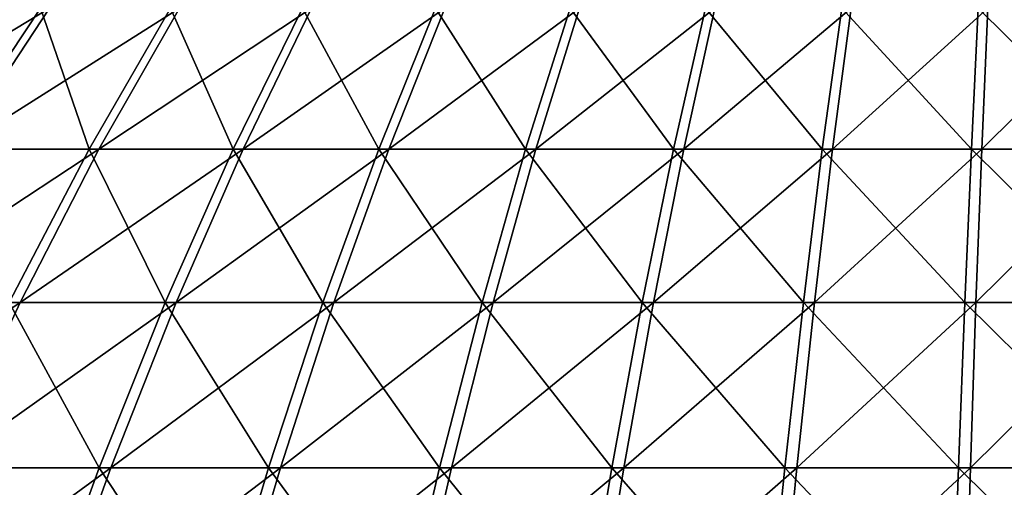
# Model space of a CAD drawing. Header units: millimetres. Extents: x -80 to 80, y -80 to 80.
# Tile 136 of 170: x -11.3 to -0.51, y 67.26 to 72.38. Entities that reach past the tile are written whole.
import ezdxf

# ---------------------------------------------------------------- set-up
doc = ezdxf.new("R2010")
doc.units = ezdxf.units.MM
doc.header["$LTSCALE"] = 13.670324
doc.layers.add('1', color=7, linetype='CONTINUOUS')
doc.layers.add('2', color=7, linetype='CONTINUOUS')

msp = doc.modelspace()

# ---------------------------------------------------------------- linework, layer by layer
at = {"layer": '1', "color": 7, "linetype": 'Continuous'}
for points in [[(-11.993, 70.961, 34.939), (-10.977, 72.505, 31.978), (-13.529, 70.961, 34.373), (-11.993, 70.961, 34.939)], [(-13.529, 70.961, 34.373), (-10.977, 72.505, 31.978), (-12.382, 72.505, 31.461), (-13.529, 70.961, 34.373)], [(-10.435, 70.961, 35.436), (-9.55, 72.505, 32.433), (-11.993, 70.961, 34.939), (-10.435, 70.961, 35.436)], [(-11.993, 70.961, 34.939), (-9.55, 72.505, 32.433), (-10.977, 72.505, 31.978), (-11.993, 70.961, 34.939)], [(-8.855, 70.961, 35.863), (-8.105, 72.505, 32.824), (-10.435, 70.961, 35.436), (-8.855, 70.961, 35.863)], [(-10.435, 70.961, 35.436), (-8.105, 72.505, 32.824), (-9.55, 72.505, 32.433), (-10.435, 70.961, 35.436)], [(-7.259, 70.961, 36.22), (-6.644, 72.505, 33.15), (-8.855, 70.961, 35.863), (-7.259, 70.961, 36.22)], [(-8.855, 70.961, 35.863), (-6.644, 72.505, 33.15), (-8.105, 72.505, 32.824), (-8.855, 70.961, 35.863)], [(-5.648, 70.961, 36.506), (-5.169, 72.505, 33.412), (-7.259, 70.961, 36.22), (-5.648, 70.961, 36.506)], [(-7.259, 70.961, 36.22), (-5.169, 72.505, 33.412), (-6.644, 72.505, 33.15), (-7.259, 70.961, 36.22)], [(-4.026, 70.961, 36.72), (-3.685, 72.505, 33.608), (-5.648, 70.961, 36.506), (-4.026, 70.961, 36.72)], [(-5.648, 70.961, 36.506), (-3.685, 72.505, 33.608), (-5.169, 72.505, 33.412), (-5.648, 70.961, 36.506)], [(-2.396, 70.961, 36.862), (-2.193, 72.505, 33.738), (-4.026, 70.961, 36.72), (-2.396, 70.961, 36.862)], [(-4.026, 70.961, 36.72), (-2.193, 72.505, 33.738), (-3.685, 72.505, 33.608), (-4.026, 70.961, 36.72)], [(-0.762, 70.961, 36.932), (-0.697, 72.505, 33.802), (-2.396, 70.961, 36.862), (-0.762, 70.961, 36.932)], [(-2.396, 70.961, 36.862), (-0.697, 72.505, 33.802), (-2.193, 72.505, 33.738), (-2.396, 70.961, 36.862)], [(0.874, 70.961, 36.93), (0.8, 72.505, 33.8), (-0.762, 70.961, 36.932), (0.874, 70.961, 36.93)], [(-0.762, 70.961, 36.932), (0.8, 72.505, 33.8), (-0.697, 72.505, 33.802), (-0.762, 70.961, 36.932)], [(-11.299, 69.282, 38.371), (-10.435, 70.961, 35.436), (-12.987, 69.282, 37.833), (-11.299, 69.282, 38.371)], [(-12.987, 69.282, 37.833), (-10.435, 70.961, 35.436), (-11.993, 70.961, 34.939), (-12.987, 69.282, 37.833)], [(-9.589, 69.282, 38.834), (-8.855, 70.961, 35.863), (-11.299, 69.282, 38.371), (-9.589, 69.282, 38.834)], [(-11.299, 69.282, 38.371), (-8.855, 70.961, 35.863), (-10.435, 70.961, 35.436), (-11.299, 69.282, 38.371)], [(-7.86, 69.282, 39.22), (-7.259, 70.961, 36.22), (-9.589, 69.282, 38.834), (-7.86, 69.282, 39.22)], [(-9.589, 69.282, 38.834), (-7.259, 70.961, 36.22), (-8.855, 70.961, 35.863), (-9.589, 69.282, 38.834)], [(-6.116, 69.282, 39.53), (-5.648, 70.961, 36.506), (-7.86, 69.282, 39.22), (-6.116, 69.282, 39.53)], [(-7.86, 69.282, 39.22), (-5.648, 70.961, 36.506), (-7.259, 70.961, 36.22), (-7.86, 69.282, 39.22)], [(-4.359, 69.282, 39.762), (-4.026, 70.961, 36.72), (-6.116, 69.282, 39.53), (-4.359, 69.282, 39.762)], [(-6.116, 69.282, 39.53), (-4.026, 70.961, 36.72), (-5.648, 70.961, 36.506), (-6.116, 69.282, 39.53)], [(-2.595, 69.282, 39.916), (-2.396, 70.961, 36.862), (-4.359, 69.282, 39.762), (-2.595, 69.282, 39.916)], [(-4.359, 69.282, 39.762), (-2.396, 70.961, 36.862), (-4.026, 70.961, 36.72), (-4.359, 69.282, 39.762)], [(-0.825, 69.282, 39.991), (-0.762, 70.961, 36.932), (-2.595, 69.282, 39.916), (-0.825, 69.282, 39.991)], [(-2.595, 69.282, 39.916), (-0.762, 70.961, 36.932), (-2.396, 70.961, 36.862), (-2.595, 69.282, 39.916)], [(0.947, 69.282, 39.989), (0.874, 70.961, 36.93), (-0.825, 69.282, 39.991), (0.947, 69.282, 39.989)], [(-0.825, 69.282, 39.991), (0.874, 70.961, 36.93), (-0.762, 70.961, 36.932), (-0.825, 69.282, 39.991)], [(-12.142, 67.471, 41.233), (-11.299, 69.282, 38.371), (-13.956, 67.471, 40.655), (-12.142, 67.471, 41.233)], [(-13.956, 67.471, 40.655), (-11.299, 69.282, 38.371), (-12.987, 69.282, 37.833), (-13.956, 67.471, 40.655)], [(-10.304, 67.471, 41.731), (-9.589, 69.282, 38.834), (-12.142, 67.471, 41.233), (-10.304, 67.471, 41.731)], [(-12.142, 67.471, 41.233), (-9.589, 69.282, 38.834), (-11.299, 69.282, 38.371), (-12.142, 67.471, 41.233)], [(-8.446, 67.471, 42.146), (-7.86, 69.282, 39.22), (-10.304, 67.471, 41.731), (-8.446, 67.471, 42.146)], [(-10.304, 67.471, 41.731), (-7.86, 69.282, 39.22), (-9.589, 69.282, 38.834), (-10.304, 67.471, 41.731)], [(-6.572, 67.471, 42.479), (-6.116, 69.282, 39.53), (-8.446, 67.471, 42.146), (-6.572, 67.471, 42.479)], [(-8.446, 67.471, 42.146), (-6.116, 69.282, 39.53), (-7.86, 69.282, 39.22), (-8.446, 67.471, 42.146)], [(-4.685, 67.471, 42.728), (-4.359, 69.282, 39.762), (-6.572, 67.471, 42.479), (-4.685, 67.471, 42.728)], [(-6.572, 67.471, 42.479), (-4.359, 69.282, 39.762), (-6.116, 69.282, 39.53), (-6.572, 67.471, 42.479)], [(-2.788, 67.471, 42.893), (-2.595, 69.282, 39.916), (-4.685, 67.471, 42.728), (-2.788, 67.471, 42.893)], [(-4.685, 67.471, 42.728), (-2.595, 69.282, 39.916), (-4.359, 69.282, 39.762), (-4.685, 67.471, 42.728)], [(-0.886, 67.471, 42.975), (-0.825, 69.282, 39.991), (-2.788, 67.471, 42.893), (-0.886, 67.471, 42.975)], [(-2.788, 67.471, 42.893), (-0.825, 69.282, 39.991), (-2.595, 69.282, 39.916), (-2.788, 67.471, 42.893)], [(1.017, 67.471, 42.972), (0.947, 69.282, 39.989), (-0.886, 67.471, 42.975), (1.017, 67.471, 42.972)], [(-0.886, 67.471, 42.975), (0.947, 69.282, 39.989), (-0.825, 69.282, 39.991), (-0.886, 67.471, 42.975)], [(-11, 65.532, 44.548), (-10.304, 67.471, 41.731), (-12.962, 65.532, 44.017), (-11, 65.532, 44.548)], [(-12.962, 65.532, 44.017), (-10.304, 67.471, 41.731), (-12.142, 67.471, 41.233), (-12.962, 65.532, 44.017)], [(-9.017, 65.532, 44.992), (-8.446, 67.471, 42.146), (-11, 65.532, 44.548), (-9.017, 65.532, 44.992)], [(-11, 65.532, 44.548), (-8.446, 67.471, 42.146), (-10.304, 67.471, 41.731), (-11, 65.532, 44.548)], [(-7.016, 65.532, 45.347), (-6.572, 67.471, 42.479), (-9.017, 65.532, 44.992), (-7.016, 65.532, 45.347)], [(-9.017, 65.532, 44.992), (-6.572, 67.471, 42.479), (-8.446, 67.471, 42.146), (-9.017, 65.532, 44.992)], [(-5.001, 65.532, 45.613), (-4.685, 67.471, 42.728), (-7.016, 65.532, 45.347), (-5.001, 65.532, 45.613)], [(-7.016, 65.532, 45.347), (-4.685, 67.471, 42.728), (-6.572, 67.471, 42.479), (-7.016, 65.532, 45.347)], [(-2.976, 65.532, 45.789), (-2.788, 67.471, 42.893), (-5.001, 65.532, 45.613), (-2.976, 65.532, 45.789)], [(-5.001, 65.532, 45.613), (-2.788, 67.471, 42.893), (-4.685, 67.471, 42.728), (-5.001, 65.532, 45.613)], [(-0.946, 65.532, 45.876), (-0.886, 67.471, 42.975), (-2.976, 65.532, 45.789), (-0.946, 65.532, 45.876)], [(-2.976, 65.532, 45.789), (-0.886, 67.471, 42.975), (-2.788, 67.471, 42.893), (-2.976, 65.532, 45.789)], [(1.086, 65.532, 45.873), (1.017, 67.471, 42.972), (-0.946, 65.532, 45.876), (1.086, 65.532, 45.873)], [(-0.946, 65.532, 45.876), (1.017, 67.471, 42.972), (-0.886, 67.471, 42.975), (-0.946, 65.532, 45.876)]]:
    msp.add_3dface(points, dxfattribs=at)
at = {"layer": '2', "color": 7, "linetype": 'Continuous'}
for points in [[(-11.075, 72.505, -31.944), (-12.1, 70.961, -34.902), (-12.478, 72.505, -31.423), (-11.075, 72.505, -31.944)], [(-11.075, 72.505, -31.944), (-10.543, 70.961, -35.403), (-12.1, 70.961, -34.902), (-11.075, 72.505, -31.944)], [(-9.649, 72.505, -32.403), (-10.543, 70.961, -35.403), (-11.075, 72.505, -31.944), (-9.649, 72.505, -32.403)], [(-9.649, 72.505, -32.403), (-8.965, 70.961, -35.836), (-10.543, 70.961, -35.403), (-9.649, 72.505, -32.403)], [(-8.205, 72.505, -32.799), (-8.965, 70.961, -35.836), (-9.649, 72.505, -32.403), (-8.205, 72.505, -32.799)], [(-8.205, 72.505, -32.799), (-7.369, 70.961, -36.197), (-8.965, 70.961, -35.836), (-8.205, 72.505, -32.799)], [(-6.745, 72.505, -33.13), (-7.369, 70.961, -36.197), (-8.205, 72.505, -32.799), (-6.745, 72.505, -33.13)], [(-6.745, 72.505, -33.13), (-5.759, 70.961, -36.488), (-7.369, 70.961, -36.197), (-6.745, 72.505, -33.13)], [(-5.271, 72.505, -33.396), (-5.759, 70.961, -36.488), (-6.745, 72.505, -33.13), (-5.271, 72.505, -33.396)], [(-5.271, 72.505, -33.396), (-4.138, 70.961, -36.707), (-5.759, 70.961, -36.488), (-5.271, 72.505, -33.396)], [(-3.787, 72.505, -33.597), (-4.138, 70.961, -36.707), (-5.271, 72.505, -33.396), (-3.787, 72.505, -33.597)], [(-3.787, 72.505, -33.597), (-2.509, 70.961, -36.855), (-4.138, 70.961, -36.707), (-3.787, 72.505, -33.597)], [(-2.296, 72.505, -33.731), (-2.509, 70.961, -36.855), (-3.787, 72.505, -33.597), (-2.296, 72.505, -33.731)], [(-2.296, 72.505, -33.731), (-0.874, 70.961, -36.93), (-2.509, 70.961, -36.855), (-2.296, 72.505, -33.731)], [(-0.8, 72.505, -33.8), (-0.874, 70.961, -36.93), (-2.296, 72.505, -33.731), (-0.8, 72.505, -33.8)], [(-0.8, 72.505, -33.8), (0.762, 70.961, -36.932), (-0.874, 70.961, -36.93), (-0.8, 72.505, -33.8)], [(0.697, 72.505, -33.802), (0.762, 70.961, -36.932), (-0.8, 72.505, -33.8), (0.697, 72.505, -33.802)], [(-10.543, 70.961, -35.403), (-11.416, 69.282, -38.336), (-12.1, 70.961, -34.902), (-10.543, 70.961, -35.403)], [(-10.543, 70.961, -35.403), (-9.707, 69.282, -38.804), (-11.416, 69.282, -38.336), (-10.543, 70.961, -35.403)], [(-8.965, 70.961, -35.836), (-9.707, 69.282, -38.804), (-10.543, 70.961, -35.403), (-8.965, 70.961, -35.836)], [(-8.965, 70.961, -35.836), (-7.98, 69.282, -39.196), (-9.707, 69.282, -38.804), (-8.965, 70.961, -35.836)], [(-7.369, 70.961, -36.197), (-7.98, 69.282, -39.196), (-8.965, 70.961, -35.836), (-7.369, 70.961, -36.197)], [(-7.369, 70.961, -36.197), (-6.236, 69.282, -39.511), (-7.98, 69.282, -39.196), (-7.369, 70.961, -36.197)], [(-5.759, 70.961, -36.488), (-6.236, 69.282, -39.511), (-7.369, 70.961, -36.197), (-5.759, 70.961, -36.488)], [(-5.759, 70.961, -36.488), (-4.481, 69.282, -39.748), (-6.236, 69.282, -39.511), (-5.759, 70.961, -36.488)], [(-4.138, 70.961, -36.707), (-4.481, 69.282, -39.748), (-5.759, 70.961, -36.488), (-4.138, 70.961, -36.707)], [(-4.138, 70.961, -36.707), (-2.716, 69.282, -39.908), (-4.481, 69.282, -39.748), (-4.138, 70.961, -36.707)], [(-2.509, 70.961, -36.855), (-2.716, 69.282, -39.908), (-4.138, 70.961, -36.707), (-2.509, 70.961, -36.855)], [(-2.509, 70.961, -36.855), (-0.947, 69.282, -39.989), (-2.716, 69.282, -39.908), (-2.509, 70.961, -36.855)], [(-0.874, 70.961, -36.93), (-0.947, 69.282, -39.989), (-2.509, 70.961, -36.855), (-0.874, 70.961, -36.93)], [(-0.874, 70.961, -36.93), (0.825, 69.282, -39.991), (-0.947, 69.282, -39.989), (-0.874, 70.961, -36.93)], [(0.762, 70.961, -36.932), (0.825, 69.282, -39.991), (-0.874, 70.961, -36.93), (0.762, 70.961, -36.932)], [(-11.416, 69.282, -38.336), (-10.432, 67.471, -41.699), (-12.268, 67.471, -41.196), (-11.416, 69.282, -38.336)], [(-9.707, 69.282, -38.804), (-10.432, 67.471, -41.699), (-11.416, 69.282, -38.336), (-9.707, 69.282, -38.804)], [(-9.707, 69.282, -38.804), (-8.575, 67.471, -42.12), (-10.432, 67.471, -41.699), (-9.707, 69.282, -38.804)], [(-7.98, 69.282, -39.196), (-8.575, 67.471, -42.12), (-9.707, 69.282, -38.804), (-7.98, 69.282, -39.196)], [(-7.98, 69.282, -39.196), (-6.702, 67.471, -42.458), (-8.575, 67.471, -42.12), (-7.98, 69.282, -39.196)], [(-6.236, 69.282, -39.511), (-6.702, 67.471, -42.458), (-7.98, 69.282, -39.196), (-6.236, 69.282, -39.511)], [(-6.236, 69.282, -39.511), (-4.815, 67.471, -42.713), (-6.702, 67.471, -42.458), (-6.236, 69.282, -39.511)], [(-4.481, 69.282, -39.748), (-4.815, 67.471, -42.713), (-6.236, 69.282, -39.511), (-4.481, 69.282, -39.748)], [(-4.481, 69.282, -39.748), (-2.919, 67.471, -42.885), (-4.815, 67.471, -42.713), (-4.481, 69.282, -39.748)], [(-2.716, 69.282, -39.908), (-2.919, 67.471, -42.885), (-4.481, 69.282, -39.748), (-2.716, 69.282, -39.908)], [(-2.716, 69.282, -39.908), (-1.017, 67.471, -42.972), (-2.919, 67.471, -42.885), (-2.716, 69.282, -39.908)], [(-0.947, 69.282, -39.989), (-1.017, 67.471, -42.972), (-2.716, 69.282, -39.908), (-0.947, 69.282, -39.989)], [(-0.947, 69.282, -39.989), (0.886, 67.471, -42.975), (-1.017, 67.471, -42.972), (-0.947, 69.282, -39.989)], [(0.825, 69.282, -39.991), (0.886, 67.471, -42.975), (-0.947, 69.282, -39.989), (0.825, 69.282, -39.991)], [(-12.268, 67.471, -41.196), (-11.136, 65.532, -44.514), (-13.096, 65.532, -43.978), (-12.268, 67.471, -41.196)], [(-10.432, 67.471, -41.699), (-11.136, 65.532, -44.514), (-12.268, 67.471, -41.196), (-10.432, 67.471, -41.699)], [(-10.432, 67.471, -41.699), (-9.154, 65.532, -44.964), (-11.136, 65.532, -44.514), (-10.432, 67.471, -41.699)], [(-8.575, 67.471, -42.12), (-9.154, 65.532, -44.964), (-10.432, 67.471, -41.699), (-8.575, 67.471, -42.12)], [(-8.575, 67.471, -42.12), (-7.154, 65.532, -45.325), (-9.154, 65.532, -44.964), (-8.575, 67.471, -42.12)], [(-6.702, 67.471, -42.458), (-7.154, 65.532, -45.325), (-8.575, 67.471, -42.12), (-6.702, 67.471, -42.458)], [(-6.702, 67.471, -42.458), (-5.14, 65.532, -45.597), (-7.154, 65.532, -45.325), (-6.702, 67.471, -42.458)], [(-4.815, 67.471, -42.713), (-5.14, 65.532, -45.597), (-6.702, 67.471, -42.458), (-4.815, 67.471, -42.713)], [(-4.815, 67.471, -42.713), (-3.116, 65.532, -45.78), (-5.14, 65.532, -45.597), (-4.815, 67.471, -42.713)], [(-2.919, 67.471, -42.885), (-3.116, 65.532, -45.78), (-4.815, 67.471, -42.713), (-2.919, 67.471, -42.885)], [(-2.919, 67.471, -42.885), (-1.086, 65.532, -45.873), (-3.116, 65.532, -45.78), (-2.919, 67.471, -42.885)], [(-1.017, 67.471, -42.972), (-1.086, 65.532, -45.873), (-2.919, 67.471, -42.885), (-1.017, 67.471, -42.972)], [(-1.017, 67.471, -42.972), (0.946, 65.532, -45.876), (-1.086, 65.532, -45.873), (-1.017, 67.471, -42.972)], [(0.886, 67.471, -42.975), (0.946, 65.532, -45.876), (-1.017, 67.471, -42.972), (0.886, 67.471, -42.975)]]:
    msp.add_3dface(points, dxfattribs=at)

doc.saveas('drawing.dxf')
